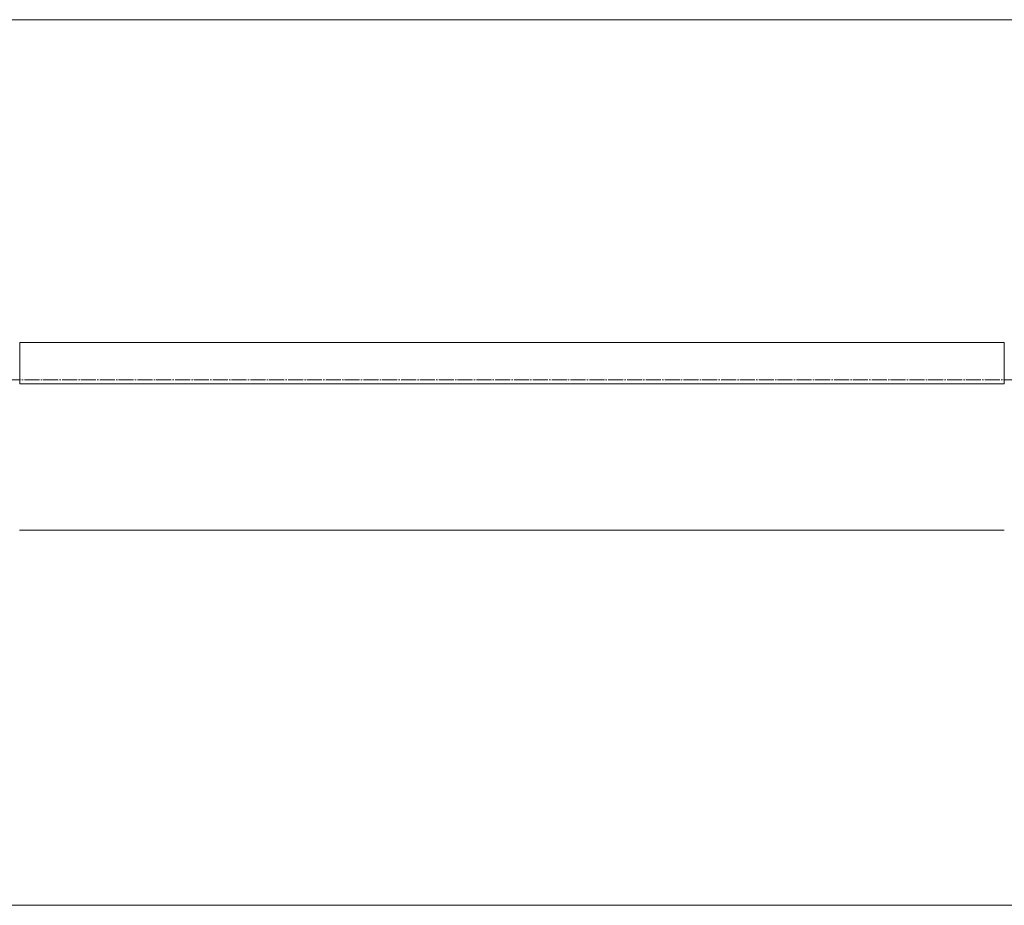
# Model space of a CAD drawing. Header units: millimetres. Extents: x 5617 to 143375, y 7718 to 186221.
# Tile 83 of 106: x 62416 to 63729, y 32400 to 33580. Entities that reach past the tile are written whole.
import ezdxf

# ---------------------------------------------------------------- set-up
doc = ezdxf.new("R2010")
doc.units = ezdxf.units.MM
doc.linetypes.add('ADSK_Линия сетки', pattern=[25, 20, -2.5, 0, -2.5])
for name, color, linetype, lineweight in [('Импосты витража', 7, 'Continuous', 18), ('Колонны', 7, 'Continuous', 18), ('Оси', 7, 'Continuous', 9), ('Панели витража', 7, 'Continuous', 18), ('Перекрытия', 7, 'Continuous', 18)]:
    doc.layers.add(name, color=color, linetype=linetype, lineweight=lineweight)

# ---------------------------------------------------------------- blocks, each defined once
blk = doc.blocks.new('135_SLK_K4_AR_rvt-1-МКСС_К4_L08_28_500_')
at = {"layer": 'Перекрытия', "color": 253, "true_color": 0xaaaaaa}
blk.add_line((122700, 32400), (120650, 32400), dxfattribs=at)
blk = doc.blocks.new('System Panel - A_PAN_Glass-7513417-МКСС_К4_L08_28_500_')
at = {"layer": 'Панели витража', "color": 253, "lineweight": 5, "true_color": 0xaaaaaa}
for p, q in [((656.25, 0), (-656.25, 0)), ((-656.25, 0), (-656.25, -55)), ((656.25, -55), (656.25, 0)), ((-656.25, -55), (656.25, -55))]:
    blk.add_line(p, q, dxfattribs=at)
blk = doc.blocks.new('Rectangular Mullion - R_StandardFrame_50Wx250H-V80-МКСС_К4_L08_28_500_')
at = {"layer": 'Импосты витража', "color": 253, "lineweight": 5, "true_color": 0xaaaaaa}
blk.add_line((132872.5, 32900), (131560, 32900), dxfattribs=at)
blk = doc.blocks.new('A_OGR_PAN_Отлив - A_OGR_PAN_Отлив-6266126-МКСС_К4_L08_28_500_')
at = {"layer": 'Колонны', "color": 253, "lineweight": 5, "true_color": 0xaaaaaa}
blk.add_line((681.25, 430), (-681.25, 430), dxfattribs=at)
blk = doc.blocks.new('135_SLK_K4_AR_FCD_rvt-1-МКСС_К4_L08_28_500_')
at = {"layer": 'Импосты витража', "color": 253, "lineweight": 5, "true_color": 0xaaaaaa}
blk.add_blockref('Rectangular Mullion - R_StandardFrame_50Wx250H-V80-МКСС_К4_L08_28_500_', (-10800, 0), dxfattribs=at)
at = {"layer": 'Колонны', "color": 253, "lineweight": 5, "true_color": 0xaaaaaa}
blk.add_blockref('A_OGR_PAN_Отлив - A_OGR_PAN_Отлив-6266126-МКСС_К4_L08_28_500_', (121416.3, 33150), dxfattribs=at)
at = {"layer": 'Панели витража', "color": 253, "lineweight": 5, "true_color": 0xaaaaaa}
blk.add_blockref('System Panel - A_PAN_Glass-7513417-МКСС_К4_L08_28_500_', (121416.3, 33150), dxfattribs=at)

msp = doc.modelspace()

# ---------------------------------------------------------------- linework, layer by layer
at = {"layer": 'Оси', "linetype": 'ADSK_Линия сетки'}
msp.add_line((78406.2, 33100), (26144.7, 33100), dxfattribs=at)

# ---------------------------------------------------------------- block references
at = {"lineweight": 5}
for name in ['135_SLK_K4_AR_FCD_rvt-1-МКСС_К4_L08_28_500_', '135_SLK_K4_AR_rvt-1-МКСС_К4_L08_28_500_']:
    msp.add_blockref(name, (-58343.8, 0), dxfattribs=at)

doc.saveas('drawing.dxf')
